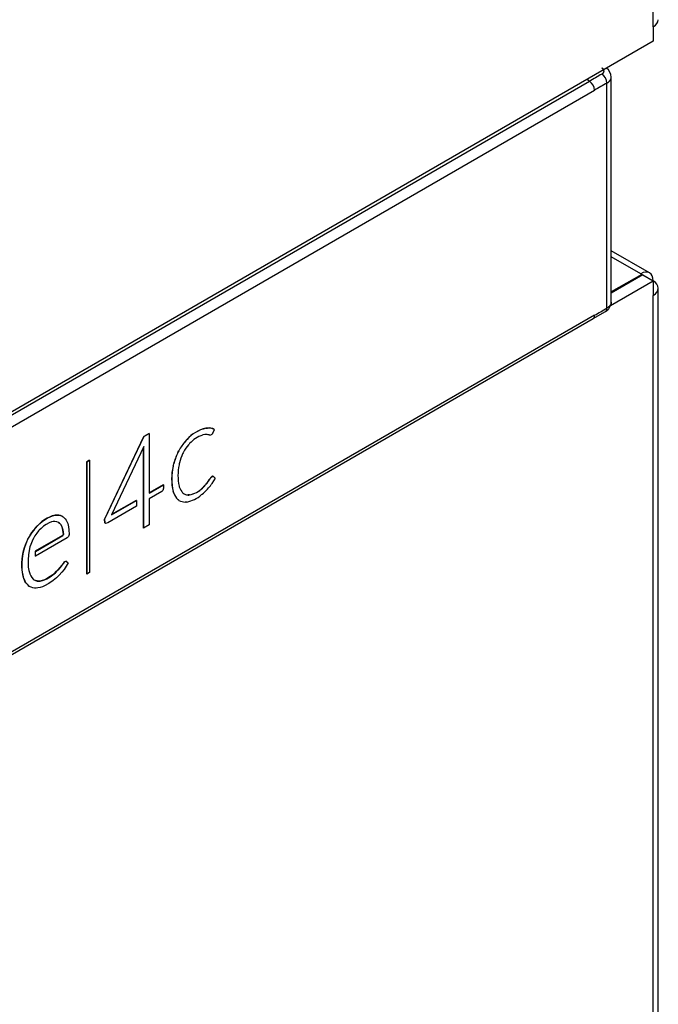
# Model space of a CAD drawing. Header units: millimetres. Extents: x 0 to 287, y 0 to 200.
# Tile 46 of 49: x 267.37 to 271.72, y 122.22 to 128.92. Entities that reach past the tile are written whole.
import ezdxf

# ---------------------------------------------------------------- set-up
doc = ezdxf.new("R2010")
doc.units = ezdxf.units.MM
doc.layers.add('130.667_BW4C_CTM', color=7, linetype='Continuous')
doc.layers.add('Standard', color=7, linetype='Continuous')

# ---------------------------------------------------------------- blocks, each defined once
blk = doc.blocks.new('SE3')
at = {"layer": '130.667_BW4C_CTM', "color": 7, "linetype": 'Continuous'}
for p, q in [((271.6861, 128.8758), (271.6861, 140.6007)), ((271.6861, 128.8758), (271.6861, 128.7778)), ((271.6861, 128.7778), (263.321, 123.9482)), ((271.4007, 127.0006), (271.4007, 128.5342)), ((263.3532, 123.9451), (271.2515, 128.5053)), ((271.2515, 128.5053), (271.233, 128.5162)), ((271.3714, 126.9601), (271.3714, 128.493)), ((263.3889, 123.8845), (271.2866, 128.4442)), ((271.6612, 127.1997), (271.4007, 127.3501)), ((271.6012, 127.1938), (271.4007, 127.3096)), ((271.6083, 127.1897), (271.4007, 127.0699)), ((271.6154, 127.1856), (271.4007, 127.0617)), ((271.6012, 127.1938), (271.6083, 127.1897)), ((271.6083, 127.1815), (271.6083, 127.1897)), ((271.6154, 127.1856), (271.6861, 127.1448)), ((271.3957, 126.9771), (271.6861, 127.1448)), ((271.6861, 127.1448), (271.6861, 127.0468)), ((271.6861, 106.0139), (271.6861, 127.0468)), ((271.7212, 106.0629), (271.7212, 127.0958)), ((271.2866, 126.9109), (263.3889, 122.3512)), ((271.2764, 126.8881), (271.3612, 126.9373)), ((263.378, 122.328), (271.2764, 126.8881)), ((268.25, 126.1061), (268.2135, 126.085)), ((268.2142, 126.0846), (268.2507, 126.1057)), ((268.2507, 126.1057), (268.25, 126.1061)), ((268.2507, 126.1057), (268.2507, 125.7001)), ((268.6419, 126.1425), (268.6371, 126.142)), ((268.6378, 126.1416), (268.6371, 126.142)), ((268.6378, 126.1416), (268.6426, 126.1421)), ((268.6467, 126.143), (268.6419, 126.1425)), ((268.6426, 126.1421), (268.6419, 126.1425)), ((268.6426, 126.1421), (268.6474, 126.1426)), ((268.6474, 126.1426), (268.6467, 126.143)), ((268.6935, 126.1338), (268.6943, 126.1335)), ((268.6943, 126.1335), (268.6935, 126.1338)), ((268.6943, 126.1335), (268.6936, 126.1339)), ((268.6949, 126.133), (268.6942, 126.1334)), ((268.2135, 126.085), (267.9455, 125.5211)), ((267.9462, 125.5207), (268.2142, 126.0846)), ((268.2142, 126.0846), (268.2135, 126.085)), ((268.5027, 126.0593), (268.4974, 126.0535)), ((268.4981, 126.0531), (268.4974, 126.0535)), ((268.4981, 126.0531), (268.5034, 126.0589)), ((268.508, 126.0651), (268.5027, 126.0593)), ((268.5034, 126.0589), (268.5027, 126.0593)), ((268.5034, 126.0589), (268.5087, 126.0647)), ((268.5087, 126.0647), (268.508, 126.0651)), ((268.5266, 126.0384), (268.5226, 126.0339)), ((268.6172, 126.0958), (268.6146, 126.0952)), ((268.6199, 126.0964), (268.6172, 126.0958)), ((268.6439, 126.0987), (268.6421, 126.0988)), ((268.6456, 126.0986), (268.6439, 126.0987)), ((268.661, 126.096), (268.6599, 126.0964)), ((268.6627, 126.0955), (268.661, 126.096)), ((268.6798, 126.1026), (268.6791, 126.1016)), ((268.6801, 126.1031), (268.6798, 126.1026)), ((268.2135, 126.0173), (267.9939, 125.5519)), ((268.2119, 126.0121), (268.2115, 125.4621)), ((268.2123, 126.0148), (268.2119, 126.0121)), ((268.2126, 126.0117), (268.2119, 126.0121)), ((268.2122, 125.4617), (268.2126, 126.0117)), ((268.2126, 126.0117), (268.2135, 126.0173)), ((268.4487, 125.9814), (268.445, 125.9743)), ((268.4457, 125.9739), (268.445, 125.9743)), ((268.4457, 125.9739), (268.4494, 125.981)), ((268.4523, 125.9885), (268.4487, 125.9814)), ((268.4494, 125.981), (268.4487, 125.9814)), ((268.4494, 125.981), (268.453, 125.9881)), ((268.453, 125.9881), (268.4523, 125.9885)), ((268.4816, 125.9733), (268.4788, 125.9677)), ((268.4843, 125.9789), (268.4816, 125.9733)), ((268.5226, 126.0339), (268.5185, 126.0295)), ((267.8434, 125.9239), (267.825, 125.9133)), ((267.825, 125.9133), (267.825, 125.1485)), ((267.8257, 125.9129), (267.825, 125.9133)), ((267.8257, 125.9129), (267.8441, 125.9235)), ((267.8257, 125.1481), (267.8257, 125.9129)), ((267.8441, 125.9235), (267.8434, 125.9239)), ((267.8441, 125.9235), (267.8441, 125.1587)), ((268.4575, 125.9065), (268.456, 125.9)), ((268.4152, 125.8906), (268.4133, 125.8826)), ((268.414, 125.8822), (268.4133, 125.8826)), ((268.414, 125.8822), (268.4159, 125.8902)), ((268.4171, 125.8986), (268.4152, 125.8906)), ((268.4159, 125.8902), (268.4152, 125.8906)), ((268.4159, 125.8902), (268.4178, 125.8982)), ((268.4178, 125.8982), (268.4171, 125.8986)), ((268.456, 125.9), (268.4546, 125.8934)), ((268.6466, 125.7702), (268.6447, 125.7677)), ((268.6454, 125.7673), (268.6473, 125.7698)), ((268.6485, 125.7727), (268.6466, 125.7702)), ((268.6473, 125.7698), (268.6466, 125.7702)), ((268.6473, 125.7698), (268.6492, 125.7723)), ((268.6492, 125.7723), (268.6485, 125.7727)), ((268.6649, 125.7964), (268.6638, 125.7946)), ((268.6645, 125.7942), (268.6638, 125.7946)), ((268.6645, 125.7942), (268.6656, 125.796)), ((268.6663, 125.7986), (268.6649, 125.7964)), ((268.6656, 125.796), (268.6649, 125.7964)), ((268.6656, 125.796), (268.667, 125.7982)), ((268.667, 125.7982), (268.6663, 125.7986)), ((268.7, 125.8025), (268.6784, 125.7647)), ((268.6883, 125.8125), (268.6876, 125.813)), ((268.6883, 125.8125), (268.6889, 125.8119)), ((268.6889, 125.8119), (268.7, 125.8025)), ((268.3473, 125.7567), (268.2507, 125.7009)), ((268.2507, 125.7001), (268.348, 125.7563)), ((268.3374, 125.71), (268.2507, 125.66)), ((268.3441, 125.7172), (268.3374, 125.71)), ((268.348, 125.7338), (268.3441, 125.7172)), ((268.348, 125.7563), (268.3473, 125.7567)), ((268.348, 125.7563), (268.348, 125.7338)), ((268.4138, 125.7106), (268.4158, 125.7048)), ((268.4145, 125.7102), (268.4138, 125.7106)), ((268.4165, 125.7044), (268.4145, 125.7102)), ((268.4158, 125.7048), (268.4178, 125.699)), ((268.4165, 125.7044), (268.4158, 125.7048)), ((268.4185, 125.6986), (268.4165, 125.7044)), ((268.4547, 125.7474), (268.4562, 125.7425)), ((268.4562, 125.7425), (268.4577, 125.7377)), ((268.479, 125.7016), (268.4818, 125.6993)), ((268.6172, 125.7375), (268.6142, 125.7346)), ((268.6149, 125.7342), (268.6142, 125.7346)), ((268.6149, 125.7342), (268.6179, 125.7371)), ((268.6201, 125.7404), (268.6172, 125.7375)), ((268.6179, 125.7371), (268.6172, 125.7375)), ((268.6179, 125.7371), (268.6208, 125.74)), ((268.6208, 125.74), (268.6201, 125.7404)), ((268.6458, 125.7241), (268.6431, 125.7211)), ((268.6454, 125.7673), (268.6447, 125.7677)), ((268.6486, 125.7271), (268.6458, 125.7241)), ((268.6761, 125.7615), (268.6739, 125.7583)), ((268.6784, 125.7647), (268.6761, 125.7615)), ((267.9939, 125.5519), (268.1634, 125.6497)), ((268.1627, 125.6501), (267.9944, 125.553)), ((268.1634, 125.6497), (268.1627, 125.6501)), ((268.1634, 125.6497), (268.1634, 125.6096)), ((268.2507, 125.66), (268.2507, 125.4839)), ((268.4185, 125.6986), (268.4178, 125.699)), ((268.4459, 125.6562), (268.4494, 125.6534)), ((268.4466, 125.6558), (268.4459, 125.6562)), ((268.4502, 125.653), (268.4466, 125.6558)), ((268.4494, 125.6534), (268.453, 125.6507)), ((268.4502, 125.653), (268.4494, 125.6534)), ((268.4537, 125.6503), (268.4502, 125.653)), ((268.4537, 125.6503), (268.453, 125.6507)), ((268.4818, 125.6993), (268.4845, 125.697)), ((268.502, 125.6386), (268.497, 125.6383)), ((268.507, 125.639), (268.502, 125.6386)), ((268.5209, 125.687), (268.517, 125.6868)), ((268.5177, 125.6864), (268.517, 125.6868)), ((268.5177, 125.6864), (268.5216, 125.6866)), ((268.5248, 125.6872), (268.5209, 125.687)), ((268.5216, 125.6866), (268.5209, 125.687)), ((268.5216, 125.6866), (268.5255, 125.6868)), ((268.5255, 125.6868), (268.5248, 125.6872)), ((268.6094, 125.69), (268.6061, 125.6873)), ((268.6127, 125.6927), (268.6094, 125.69)), ((268.1634, 125.6096), (267.9683, 125.497)), ((267.5202, 125.5055), (267.5052, 125.4929)), ((267.5059, 125.4925), (267.5209, 125.5051)), ((267.5337, 125.5154), (267.5202, 125.5055)), ((267.5209, 125.5051), (267.5202, 125.5055)), ((267.5209, 125.5051), (267.5344, 125.5149)), ((267.5555, 125.5288), (267.5337, 125.5154)), ((267.5344, 125.5149), (267.5337, 125.5154)), ((267.5344, 125.5149), (267.5562, 125.5284)), ((267.5752, 125.5391), (267.5555, 125.5288)), ((267.5562, 125.5284), (267.5555, 125.5288)), ((267.5562, 125.5284), (267.5759, 125.5387)), ((267.584, 125.503), (267.5693, 125.4975)), ((267.5906, 125.5447), (267.5752, 125.5391)), ((267.5759, 125.5387), (267.5752, 125.5391)), ((267.5759, 125.5387), (267.5913, 125.5443)), ((267.5974, 125.5062), (267.584, 125.503)), ((267.6093, 125.5493), (267.5906, 125.5447)), ((267.5913, 125.5443), (267.5906, 125.5447)), ((267.5913, 125.5443), (267.61, 125.5489)), ((267.6087, 125.5066), (267.5974, 125.5062)), ((267.6214, 125.5046), (267.6087, 125.5066)), ((267.6184, 125.5503), (267.6093, 125.5493)), ((267.61, 125.5489), (267.6093, 125.5493)), ((267.61, 125.5489), (267.6191, 125.5499)), ((267.6211, 125.5503), (267.6184, 125.5503)), ((267.6191, 125.5499), (267.6184, 125.5503)), ((267.6191, 125.5499), (267.6218, 125.5499)), ((267.6342, 125.5493), (267.6211, 125.5503)), ((267.6218, 125.5499), (267.6211, 125.5503)), ((267.6329, 125.5001), (267.6214, 125.5046)), ((267.6218, 125.5499), (267.6349, 125.5489)), ((267.6325, 125.5003), (267.6395, 125.495)), ((267.6402, 125.4946), (267.6329, 125.5001)), ((267.6466, 125.5465), (267.6342, 125.5493)), ((267.6349, 125.5489), (267.6342, 125.5493)), ((267.6349, 125.5489), (267.6473, 125.5461)), ((267.6581, 125.542), (267.6466, 125.5465)), ((267.6473, 125.5461), (267.6466, 125.5465)), ((267.6473, 125.5461), (267.6588, 125.5416)), ((267.6588, 125.5416), (267.6581, 125.542)), ((267.6588, 125.5416), (267.6655, 125.5373)), ((267.6655, 125.5373), (267.6689, 125.5343)), ((267.6689, 125.5343), (267.6774, 125.5251)), ((267.6774, 125.5251), (267.685, 125.5144)), ((267.685, 125.5144), (267.6918, 125.502)), ((267.6918, 125.502), (267.6955, 125.4923)), ((267.9455, 125.5211), (267.9489, 125.4972)), ((267.9462, 125.5207), (267.9455, 125.5211)), ((267.9496, 125.4968), (267.9462, 125.5207)), ((267.4635, 125.4481), (267.4512, 125.4314)), ((267.4519, 125.4309), (267.4642, 125.4477)), ((267.4765, 125.4643), (267.4635, 125.4481)), ((267.4642, 125.4477), (267.4635, 125.4481)), ((267.4642, 125.4477), (267.4772, 125.4639)), ((267.4871, 125.4759), (267.4765, 125.4643)), ((267.4772, 125.4639), (267.4765, 125.4643)), ((267.4772, 125.4639), (267.4878, 125.4755)), ((267.4973, 125.4426), (267.4843, 125.4264)), ((267.4888, 125.4776), (267.4871, 125.4759)), ((267.4878, 125.4755), (267.4871, 125.4759)), ((267.4878, 125.4755), (267.4895, 125.4772)), ((267.5052, 125.4929), (267.4888, 125.4776)), ((267.4895, 125.4772), (267.4888, 125.4776)), ((267.4895, 125.4772), (267.5059, 125.4925)), ((267.5012, 125.447), (267.4973, 125.4426)), ((267.5139, 125.4596), (267.5012, 125.447)), ((267.5059, 125.4925), (267.5052, 125.4929)), ((267.5301, 125.4734), (267.5139, 125.4596)), ((267.5492, 125.4863), (267.5301, 125.4734)), ((267.5693, 125.4975), (267.5492, 125.4863)), ((267.6395, 125.495), (267.6478, 125.4852)), ((267.6402, 125.4946), (267.6395, 125.495)), ((267.6485, 125.4848), (267.6402, 125.4946)), ((267.6478, 125.4852), (267.6548, 125.4731)), ((267.6485, 125.4848), (267.6478, 125.4852)), ((267.6555, 125.4727), (267.6485, 125.4848)), ((267.6548, 125.4731), (267.6563, 125.47)), ((267.6555, 125.4727), (267.6548, 125.4731)), ((267.657, 125.4696), (267.6555, 125.4727)), ((267.6563, 125.47), (267.6623, 125.4487)), ((267.657, 125.4696), (267.6563, 125.47)), ((267.663, 125.4483), (267.657, 125.4696)), ((267.6623, 125.4487), (267.6668, 125.4182)), ((267.663, 125.4483), (267.6623, 125.4487)), ((267.6675, 125.4178), (267.663, 125.4483)), ((267.6955, 125.4923), (267.7009, 125.4707)), ((267.7009, 125.4707), (267.7038, 125.4492)), ((267.7038, 125.4492), (267.7049, 125.4182)), ((267.9489, 125.4972), (267.9529, 125.4931)), ((267.9496, 125.4968), (267.9489, 125.4972)), ((267.9536, 125.4927), (267.9496, 125.4968)), ((267.9536, 125.4927), (267.9529, 125.4931)), ((267.9683, 125.497), (267.9536, 125.4927)), ((268.2122, 125.4617), (268.2115, 125.4621)), ((268.2507, 125.4839), (268.2122, 125.4617)), ((267.4156, 125.3676), (267.4078, 125.3482)), ((267.4085, 125.3478), (267.4163, 125.3672)), ((267.4241, 125.3866), (267.4156, 125.3676)), ((267.4163, 125.3672), (267.4156, 125.3676)), ((267.4163, 125.3672), (267.4248, 125.3862)), ((267.4315, 125.4005), (267.4241, 125.3866)), ((267.4248, 125.3862), (267.4241, 125.3866)), ((267.4248, 125.3862), (267.4322, 125.4001)), ((267.4397, 125.4141), (267.4315, 125.4005)), ((267.4322, 125.4001), (267.4315, 125.4005)), ((267.4322, 125.4001), (267.4404, 125.4137)), ((267.4512, 125.4314), (267.4397, 125.4141)), ((267.4404, 125.4137), (267.4397, 125.4141)), ((267.4404, 125.4137), (267.4519, 125.4309)), ((267.4525, 125.3715), (267.4441, 125.3505)), ((267.4519, 125.4309), (267.4512, 125.4314)), ((267.4621, 125.3918), (267.4525, 125.3715)), ((267.4637, 125.3948), (267.4621, 125.3918)), ((267.4722, 125.4092), (267.4637, 125.3948)), ((267.4843, 125.4264), (267.4722, 125.4092)), ((267.6611, 125.4109), (267.4747, 125.3032)), ((267.4754, 125.3028), (267.6618, 125.4105)), ((267.6928, 125.3948), (267.4754, 125.2692)), ((267.6668, 125.4182), (267.6611, 125.4109)), ((267.6618, 125.4105), (267.6611, 125.4109)), ((267.6618, 125.4105), (267.6675, 125.4178)), ((267.6675, 125.4178), (267.6668, 125.4182)), ((267.7012, 125.4036), (267.6928, 125.3948)), ((267.7049, 125.4182), (267.7012, 125.4036)), ((267.396, 125.313), (267.3922, 125.2975)), ((267.3929, 125.2971), (267.3968, 125.3125)), ((267.4008, 125.3284), (267.396, 125.313)), ((267.3968, 125.3125), (267.396, 125.313)), ((267.3968, 125.3125), (267.4015, 125.328)), ((267.4078, 125.3482), (267.4008, 125.3284)), ((267.4015, 125.328), (267.4008, 125.3284)), ((267.4015, 125.328), (267.4085, 125.3478)), ((267.4085, 125.3478), (267.4078, 125.3482)), ((267.4321, 125.308), (267.4275, 125.2788)), ((267.4383, 125.3331), (267.4321, 125.308)), ((267.4441, 125.3505), (267.4383, 125.3331)), ((267.4747, 125.3032), (267.4747, 125.2697)), ((267.4754, 125.3028), (267.4747, 125.3032)), ((267.4754, 125.2692), (267.4754, 125.3028)), ((267.3843, 125.2495), (267.3829, 125.2274)), ((267.3836, 125.227), (267.385, 125.2491)), ((267.3873, 125.2714), (267.3843, 125.2495)), ((267.385, 125.2491), (267.3843, 125.2495)), ((267.385, 125.2491), (267.388, 125.271)), ((267.3922, 125.2975), (267.3873, 125.2714)), ((267.388, 125.271), (267.3873, 125.2714)), ((267.388, 125.271), (267.3929, 125.2971)), ((267.3929, 125.2971), (267.3922, 125.2975)), ((267.4275, 125.2788), (267.4252, 125.2451)), ((267.4252, 125.2451), (267.427, 125.1954)), ((267.4754, 125.2692), (267.4747, 125.2697)), ((267.6739, 125.2319), (267.6651, 125.221)), ((267.6842, 125.2366), (267.6739, 125.2319)), ((267.6746, 125.2315), (267.6739, 125.2319)), ((267.6746, 125.2315), (267.6849, 125.2362)), ((267.6849, 125.2362), (267.6842, 125.2366)), ((267.6849, 125.2362), (267.6994, 125.2247)), ((267.3829, 125.2274), (267.3828, 125.1971)), ((267.3828, 125.1971), (267.3836, 125.1777)), ((267.3835, 125.1967), (267.3828, 125.1971)), ((267.3836, 125.227), (267.3829, 125.2274)), ((267.3835, 125.1967), (267.3836, 125.227)), ((267.3844, 125.1773), (267.3835, 125.1967)), ((267.3836, 125.1777), (267.3856, 125.1607)), ((267.3844, 125.1773), (267.3836, 125.1777)), ((267.3863, 125.1603), (267.3844, 125.1773)), ((267.427, 125.1954), (267.4309, 125.1714)), ((267.4309, 125.1714), (267.4363, 125.1516)), ((267.6273, 125.1744), (267.6108, 125.1579)), ((267.6115, 125.1575), (267.628, 125.174)), ((267.6442, 125.1934), (267.6273, 125.1744)), ((267.628, 125.174), (267.6273, 125.1744)), ((267.628, 125.174), (267.6449, 125.193)), ((267.6651, 125.221), (267.6442, 125.1934)), ((267.6449, 125.193), (267.6442, 125.1934)), ((267.6449, 125.193), (267.6659, 125.2206)), ((267.6708, 125.179), (267.655, 125.16)), ((267.6659, 125.2206), (267.6651, 125.221)), ((267.6659, 125.2206), (267.6746, 125.2315)), ((267.6861, 125.2008), (267.6708, 125.179)), ((267.6994, 125.2247), (267.6861, 125.2008)), ((267.3856, 125.1607), (267.3889, 125.1428)), ((267.3863, 125.1603), (267.3856, 125.1607)), ((267.3896, 125.1424), (267.3863, 125.1603)), ((267.3889, 125.1428), (267.3929, 125.126)), ((267.3896, 125.1424), (267.3889, 125.1428)), ((267.3936, 125.1256), (267.3896, 125.1424)), ((267.3929, 125.126), (267.3971, 125.114)), ((267.3936, 125.1256), (267.3929, 125.126)), ((267.3978, 125.1136), (267.3936, 125.1256)), ((267.3971, 125.114), (267.4034, 125.101)), ((267.3978, 125.1136), (267.3971, 125.114)), ((267.4041, 125.1006), (267.3978, 125.1136)), ((267.4034, 125.101), (267.4104, 125.0893)), ((267.4041, 125.1006), (267.4034, 125.101)), ((267.4111, 125.0888), (267.4041, 125.1006)), ((267.4363, 125.1516), (267.4374, 125.1487)), ((267.4374, 125.1487), (267.4437, 125.1354)), ((267.4437, 125.1354), (267.4509, 125.1239)), ((267.4509, 125.1239), (267.459, 125.1141)), ((267.459, 125.1141), (267.4653, 125.1092)), ((267.4754, 125.1044), (267.4651, 125.1093)), ((267.4653, 125.1092), (267.4761, 125.104)), ((267.487, 125.1011), (267.4754, 125.1044)), ((267.4761, 125.104), (267.4754, 125.1044)), ((267.4761, 125.104), (267.4877, 125.1007)), ((267.4995, 125.0998), (267.487, 125.1011)), ((267.4877, 125.1007), (267.487, 125.1011)), ((267.4877, 125.1007), (267.5002, 125.0994)), ((267.5078, 125.1005), (267.4995, 125.0998)), ((267.5002, 125.0994), (267.4995, 125.0998)), ((267.5002, 125.0994), (267.5085, 125.1001)), ((267.5224, 125.1038), (267.5078, 125.1005)), ((267.5085, 125.1001), (267.5078, 125.1005)), ((267.5085, 125.1001), (267.5231, 125.1034)), ((267.5371, 125.1088), (267.5224, 125.1038)), ((267.5231, 125.1034), (267.5224, 125.1038)), ((267.5231, 125.1034), (267.5378, 125.1084)), ((267.5516, 125.116), (267.5371, 125.1088)), ((267.5378, 125.1084), (267.5371, 125.1088)), ((267.5378, 125.1084), (267.5523, 125.1155)), ((267.5763, 125.1305), (267.5516, 125.116)), ((267.5523, 125.1155), (267.5516, 125.116)), ((267.5523, 125.1155), (267.577, 125.13)), ((267.5962, 125.1044), (267.567, 125.0837)), ((267.5943, 125.1437), (267.5763, 125.1305)), ((267.577, 125.13), (267.5763, 125.1305)), ((267.577, 125.13), (267.595, 125.1433)), ((267.6108, 125.1579), (267.5943, 125.1437)), ((267.595, 125.1433), (267.5943, 125.1437)), ((267.595, 125.1433), (267.6115, 125.1575)), ((267.6184, 125.1232), (267.5962, 125.1044)), ((267.6115, 125.1575), (267.6108, 125.1579)), ((267.6366, 125.1402), (267.6184, 125.1232)), ((267.655, 125.16), (267.6366, 125.1402)), ((267.8257, 125.1481), (267.825, 125.1485)), ((267.8441, 125.1587), (267.8257, 125.1481)), ((267.4104, 125.0893), (267.4182, 125.0789)), ((267.4111, 125.0888), (267.4104, 125.0893)), ((267.4189, 125.0785), (267.4111, 125.0888)), ((267.4182, 125.0789), (267.4267, 125.0699)), ((267.4189, 125.0785), (267.4182, 125.0789)), ((267.4274, 125.0695), (267.4189, 125.0785)), ((267.4267, 125.0699), (267.4343, 125.0643)), ((267.4274, 125.0695), (267.4267, 125.0699)), ((267.4351, 125.0639), (267.4274, 125.0695)), ((267.4351, 125.0639), (267.4343, 125.0643)), ((267.4456, 125.0589), (267.4351, 125.0639)), ((267.4568, 125.0554), (267.4456, 125.0589)), ((267.4687, 125.0531), (267.4568, 125.0554)), ((267.4811, 125.0523), (267.4687, 125.0531)), ((267.4918, 125.0532), (267.4811, 125.0523)), ((267.5079, 125.0566), (267.4918, 125.0532)), ((267.5228, 125.0613), (267.5079, 125.0566)), ((267.5365, 125.0671), (267.5228, 125.0613)), ((267.567, 125.0837), (267.5365, 125.0671))]:
    blk.add_line(p, q, dxfattribs=at)
for centre, radius, start, end in [((271.3255, 128.5313), 0.0753, 1.88997, 56.34287), ((289.7054, 96.5411), 36.9087, 119.84696, 119.99912), ((271.2947, 128.4897), 0.0768, 2.45872, 57.03905), ((271.2096, 128.4406), 0.077, 2.66784, 57.04348), ((271.3256, 127.0035), 0.0751, 298.267, 358.07977), ((268.6996, 125.8904), 0.2593, 103.95383, 137.63481), ((268.7003, 125.89), 0.2593, 103.95383, 137.63481), ((268.6538, 126.055), 0.0884, 63.26354, 94.62758), ((268.6546, 126.0558), 0.0871, 63.53058, 94.76651), ((268.8429, 125.7657), 0.4497, 140.20911, 150.30209), ((268.8436, 125.7653), 0.4497, 140.20911, 150.30209), ((268.6825, 125.8935), 0.2128, 108.61616, 137.10678), ((268.6448, 125.9701), 0.1288, 91.18583, 101.16092), ((268.6386, 126.0055), 0.0933, 76.80529, 85.66064), ((268.6657, 126.1125), 0.0173, 259.8591, 320.74035), ((268.9018, 125.763), 0.5033, 155.17495, 164.37199), ((268.9026, 125.7626), 0.5033, 155.17495, 164.37199), ((268.7744, 125.8195), 0.331, 140.63691, 151.21192), ((268.8518, 125.8036), 0.4075, 156.25331, 165.37196), ((268.78, 125.7976), 0.3764, 166.94776, 193.36638), ((268.7808, 125.7972), 0.3764, 166.94776, 193.36638), ((268.799, 125.8207), 0.352, 168.09086, 192.02591), ((268.3257, 126.0147), 0.4034, 323.138, 326.93257), ((268.3264, 126.0143), 0.4034, 323.138, 326.93257), ((268.5639, 125.776), 0.1129, 199.86153, 221.25831), ((268.487, 125.8666), 0.1833, 281.88527, 313.94655), ((268.4877, 125.8662), 0.1833, 281.88527, 313.94655), ((268.3206, 126.0355), 0.4504, 310.42332, 315.72445), ((268.3439, 126.0138), 0.3886, 315.30058, 320.70852), ((268.3446, 126.0134), 0.3886, 315.30058, 320.70852), ((268.3326, 126.0088), 0.4233, 318.28462, 323.7222), ((268.5406, 125.7488), 0.1325, 202.07716, 224.37141), ((268.5413, 125.7484), 0.1325, 202.07716, 224.37141), ((268.4993, 125.7303), 0.0921, 240.3742, 268.56843), ((268.5201, 125.7542), 0.0674, 237.43205, 241.62646), ((268.5208, 125.7538), 0.0674, 237.43205, 241.32592), ((268.5208, 125.7538), 0.0674, 244.85346, 267.37961), ((268.5201, 125.7542), 0.0674, 246.56343, 267.37961), ((268.4634, 125.854), 0.2194, 281.44409, 310.56678)]:
    blk.add_arc(centre, radius, start, end, dxfattribs=at)
for centre, major_axis, start_param, end_param in [((271.6012, 128.9248), (-0.12, 0), 2.356194, 3.141593), ((271.2853, 101.2051), (16.6793, 28.8907), 0.781726, 0.785323), ((271.6012, 127.0958), (-0.06, -0.1039), 2.356195, 3.926991), ((271.6012, 127.0958), (-0.12, 0), 2.356194, 3.926991), ((271.2853, 154.1559), (-16.6837, -28.8984), 0.785427, 0.789024)]:
    blk.add_ellipse(centre, major_axis=major_axis, ratio=0.57735, start_param=start_param, end_param=end_param, dxfattribs=at)
for points, degree, knots in [([(271.3365, 128.5542), (271.3423, 128.5575), (271.3468, 128.5615), (271.3499, 128.5659), (271.3527, 128.575), (271.3493, 128.5841), (271.3463, 128.5882), (271.3419, 128.592), (271.3365, 128.5952)], 5, [0, 0, 0, 0, 0, 0, 0.519821, 0.519821, 0.519821, 1, 1, 1, 1, 1, 1]), ([(271.2762, 126.888), (271.2763, 126.888), (271.2763, 126.8881), (271.2828, 126.8919), (271.2866, 126.9003), (271.2866, 126.9109)], 3, [0.4973053, 0.4973053, 0.4973053, 0.4973053, 0.5, 0.5, 1, 1, 1, 1]), ([(268.6949, 126.133), (268.694, 126.1309), (268.6917, 126.126), (268.6894, 126.1211), (268.687, 126.1159), (268.6845, 126.1107), (268.6833, 126.1081), (268.682, 126.1055), (268.6801, 126.1031)], 2, [0, 0, 0, 0.230885, 0.230885, 0.564256, 0.564256, 0.822137, 0.822137, 1, 1, 1]), ([(268.6876, 125.813), (268.6842, 125.8151), (268.6794, 125.8133), (268.6746, 125.8115), (268.6663, 125.7986)], 2, [0, 0, 0, 0.386699, 0.386699, 1, 1, 1]), ([(268.667, 125.7982), (268.6753, 125.8111), (268.6801, 125.8129), (268.6849, 125.8146), (268.6883, 125.8125)], 2, [0, 0, 0, 0.613301, 0.613301, 1, 1, 1])]:
    blk.add_open_spline(points, degree=degree, knots=knots, dxfattribs=at)
for points in [[(271.3714, 128.493), (271.3823, 128.4993), (271.3911, 128.5067), (271.3972, 128.515), (271.4004, 128.5238), (271.4007, 128.5327)], [(271.4007, 127.0009), (271.4007, 126.9918), (271.3976, 126.9828), (271.3915, 126.9742), (271.3826, 126.9665), (271.3714, 126.9601)], [(271.3612, 126.9373), (271.3651, 126.9396), (271.3682, 126.9431), (271.3704, 126.9479), (271.3715, 126.9537), (271.3714, 126.9601)]]:
    blk.add_open_spline(points, degree=5, dxfattribs=at)

msp = doc.modelspace()

# ---------------------------------------------------------------- block references
at = {"layer": 'Standard'}
msp.add_blockref('SE3', (0, 0), dxfattribs=at)

doc.saveas('drawing.dxf')
